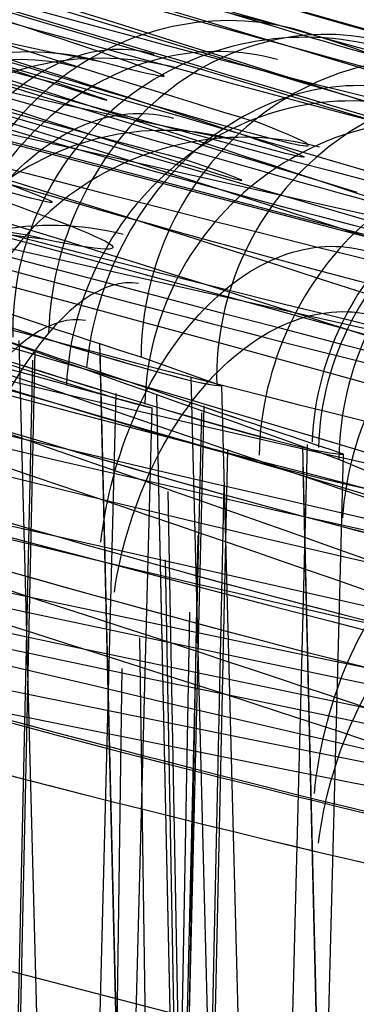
# Model space of a CAD drawing. Extents: x -64 to 57, y 4 to 161.
# Tile 205 of 256: x -7.329 to -7.156, y 157.133 to 157.638. Entities that reach past the tile are written whole.
import ezdxf

# ---------------------------------------------------------------- set-up
doc = ezdxf.new("R2010")
doc.units = 0
doc.layers.add('DEFAULT', color=7, linetype='CONTINUOUS')

msp = doc.modelspace()

# ---------------------------------------------------------------- linework, layer by layer
at = {"layer": 'DEFAULT', "color": 254}
for p, q in [((-7.655852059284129, 157.7527191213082, 48.64528229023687), (-6.374987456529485, 157.3986739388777, 48.64760580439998)), ((-7.655852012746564, 157.7527192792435, 48.64528229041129), (-6.37498753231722, 157.3986736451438, 48.64760580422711)), ((-7.339876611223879, 157.6052015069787, 49.00691618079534), (-7.326977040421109, 157.6012737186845, 49.02186239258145)), ((-7.424455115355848, 157.5994788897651, 40.15425475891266), (-4.038758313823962, 156.8363107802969, 40.15416041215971)), ((-7.326977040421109, 157.6012737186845, 49.02186239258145), (-7.314383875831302, 157.5974416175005, 49.03707394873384)), ((-7.320886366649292, 157.5934027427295, 50.25047715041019), (-7.334218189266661, 157.5972893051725, 50.26641418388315)), ((-7.314383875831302, 157.5974416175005, 49.03707394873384), (-7.302104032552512, 157.5937069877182, 49.05254580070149)), ((-7.302104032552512, 157.5937069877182, 49.05254580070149), (-7.290144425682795, 157.5900716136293, 49.06827289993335)), ((-7.307890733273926, 157.5896225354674, 50.23424263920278), (-7.320886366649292, 157.5934027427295, 50.25047715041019)), ((-7.295236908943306, 157.585949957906, 50.21771929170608), (-7.307890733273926, 157.5896225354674, 50.23424263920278)), ((-7.290144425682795, 157.5900716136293, 49.06827289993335), (-7.278511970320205, 157.5865372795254, 49.08425019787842)), ((-7.282930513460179, 157.5823862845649, 50.20091574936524), (-7.295236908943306, 157.585949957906, 50.21771929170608)), ((-7.278511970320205, 157.5865372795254, 49.08425019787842), (-7.267213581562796, 157.583105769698, 49.10047264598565)), ((-7.270977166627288, 157.578932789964, 50.18384065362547), (-7.282930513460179, 157.5823862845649, 50.20091574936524)), ((-7.259382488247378, 157.575590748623, 50.1665026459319), (-7.270977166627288, 157.578932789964, 50.18384065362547)), ((-7.267213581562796, 157.583105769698, 49.10047264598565), (-7.256256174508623, 157.5797788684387, 49.116935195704)), ((-7.256256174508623, 157.5797788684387, 49.116935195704), (-7.245646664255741, 157.5765583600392, 49.13363279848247)), ((-7.248152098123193, 157.5723614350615, 50.14891036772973), (-7.259382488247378, 157.575590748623, 50.1665026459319)), ((-7.245646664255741, 157.5765583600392, 49.13363279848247), (-7.235391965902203, 157.573446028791, 49.15056040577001)), ((-7.237291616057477, 157.5692461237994, 50.1310724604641), (-7.248152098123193, 157.5723614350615, 50.14891036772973)), ((-7.226806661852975, 157.5662460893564, 50.11299756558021), (-7.237291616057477, 157.5692461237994, 50.1310724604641)), ((-7.235391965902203, 157.573446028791, 49.15056040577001), (-7.224998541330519, 157.5702912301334, 49.16859280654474)), ((-7.224998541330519, 157.5702912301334, 49.16859280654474), (-7.214983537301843, 157.5672500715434, 49.18688944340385)), ((-7.216702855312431, 157.5633626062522, 50.0946943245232), (-7.226806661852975, 157.5662460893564, 50.11299756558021)), ((-7.214983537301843, 157.5672500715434, 49.18688944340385), (-7.205352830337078, 157.5643240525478, 49.2054382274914)), ((-7.205352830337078, 157.5643240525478, 49.2054382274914), (-7.196112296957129, 157.5615146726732, 49.22422706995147)), ((-7.206985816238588, 157.5605969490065, 50.07617137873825), (-7.216702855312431, 157.5633626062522, 50.0946943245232)), ((-7.197661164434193, 157.557950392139, 50.05743736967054), (-7.206985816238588, 157.5605969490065, 50.07617137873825)), ((-7.196112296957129, 157.5615146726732, 49.22422706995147), (-7.187267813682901, 157.5588234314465, 49.24324388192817)), ((-7.187267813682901, 157.5588234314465, 49.24324388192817), (-7.1788252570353, 157.5562518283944, 49.26247657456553)), ((-7.188734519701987, 157.5554242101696, 50.03850093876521), (-7.197661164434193, 157.557950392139, 50.05743736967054)), ((-7.180211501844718, 157.553019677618, 50.01937072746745), (-7.188734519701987, 157.5554242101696, 50.03850093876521)), ((-7.1788252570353, 157.5562518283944, 49.26247657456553), (-7.17079050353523, 157.5538013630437, 49.28191305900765)), ((-7.17079050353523, 157.5538013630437, 49.28191305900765), (-7.163169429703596, 157.5514735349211, 49.30154124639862)), ((-7.172097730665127, 157.5507380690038, 50.00005537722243), (-7.180211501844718, 157.553019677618, 50.01937072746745)), ((-7.164398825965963, 157.5485806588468, 49.98056352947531), (-7.172097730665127, 157.5507380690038, 50.00005537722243)), ((-7.157120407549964, 157.5465487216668, 49.96090382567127), (-7.164398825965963, 157.5485806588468, 49.98056352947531)), ((-7.163169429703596, 157.5514735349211, 49.30154124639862), (-7.155967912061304, 157.5492698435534, 49.32134904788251)), ((-7.439242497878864, 157.5441125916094, 40.29439294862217), (-4.04913470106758, 156.7799305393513, 40.29431914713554)), ((-7.15026809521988, 157.5446435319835, 49.94108490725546), (-7.157120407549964, 157.5465487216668, 49.96090382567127)), ((-7.329318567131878, 157.47317852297, 46.63130187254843), (-7.315325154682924, 156.9385102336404, 46.63130187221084)), ((-7.334108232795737, 156.8572893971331, 49.13458812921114), (-7.320871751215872, 157.4680360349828, 49.12573084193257)), ((-7.287946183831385, 157.4717858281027, 49.32417403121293), (-7.273195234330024, 156.8599405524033, 49.31792060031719)), ((-7.28774734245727, 157.4689614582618, 49.93799343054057), (-7.272630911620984, 156.8421183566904, 49.94439094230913)), ((-7.335871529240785, 156.8282128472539, 50.14580357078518), (-7.322136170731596, 157.4630134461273, 50.15535098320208)), ((-7.225447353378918, 157.4499046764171, 49.63130187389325), (-7.266580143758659, 157.4644775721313, 49.38047718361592)), ((-7.241172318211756, 157.4543587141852, 49.78772937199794), (-7.225512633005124, 156.8441628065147, 49.79090554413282)), ((-7.304831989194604, 157.4503530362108, 46.3597586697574), (-7.260926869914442, 157.4386013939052, 46.64116425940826)), ((-7.225447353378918, 157.4499046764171, 49.63130187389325), (-7.209690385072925, 156.8479607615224, 49.63130187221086)), ((-7.292894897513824, 156.921975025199, 46.81960265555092), (-7.279435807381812, 157.4459492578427, 46.82248233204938)), ((-7.258684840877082, 157.4455669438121, 52.18765728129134), (-7.244227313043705, 156.7770766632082, 52.17778782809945)), ((-7.274369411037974, 156.9262644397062, 46.64101461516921), (-7.260926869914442, 157.4386013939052, 46.64116425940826)), ((-7.248580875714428, 156.8486413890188, 49.2909364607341), (-7.234304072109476, 157.4395448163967, 49.28506734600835)), ((-7.250107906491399, 156.8285770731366, 49.99047281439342), (-7.235449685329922, 157.4360737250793, 49.9968479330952)), ((-7.258395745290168, 157.4293825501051, 53.07466067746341), (-7.243724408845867, 156.7512407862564, 53.08466518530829)), ((-7.236300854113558, 156.7660412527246, 52.13613210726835), (-7.222179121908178, 157.4171818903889, 52.12670341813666)), ((-7.196397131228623, 156.8308777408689, 49.81943574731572), (-7.181270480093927, 157.4197734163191, 49.82267245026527)), ((-7.183820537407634, 157.4189164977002, 52.32459605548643), (-7.16815733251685, 156.7694061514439, 52.31796755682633)), ((-7.177951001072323, 156.8351551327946, 49.64117927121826), (-7.16275995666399, 157.414830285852, 49.64134854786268)), ((-7.121494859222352, 157.3936966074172, 52.63130187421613), (-7.165175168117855, 157.4120811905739, 52.37303598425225)), ((-4.074278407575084, 156.6431041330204, 40.35412883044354), (-7.475130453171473, 157.4097424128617, 40.3542221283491)), ((-7.183707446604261, 157.4080305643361, 52.93786942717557), (-7.167876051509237, 156.7516063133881, 52.94456503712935)), ((-7.238280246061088, 156.7370556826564, 53.14536924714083), (-7.223956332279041, 157.3989802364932, 53.15532217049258)), ((-7.252844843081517, 157.3957072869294, 55.0703560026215), (-7.219232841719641, 155.5654601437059, 55.03619165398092)), ((-7.270905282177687, 155.551383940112, 55.02405916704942), (-7.237325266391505, 157.3731549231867, 54.99055845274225)), ((-7.254186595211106, 157.3606623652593, 56.19379436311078), (-7.221313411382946, 155.5659085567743, 56.22738153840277)), ((-7.274299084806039, 155.5513150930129, 56.25945573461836), (-7.241655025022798, 157.3337797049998, 56.29330720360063)), ((-7.267415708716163, 157.3205216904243, 57.97443252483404), (-7.242173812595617, 155.5703546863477, 57.93618057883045)), ((-7.301613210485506, 155.5560639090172, 57.91694945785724), (-7.276261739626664, 157.3048679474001, 57.87919956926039))]:
    msp.add_line(p, q, dxfattribs=at)
at = {"layer": 'DEFAULT', "color": 254, "extrusion": (1.858494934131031e-07, -8.489338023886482e-08, 0.9999999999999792)}
msp.add_arc((3.45050747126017, 195.2325514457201, 48.63606852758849), 39.06587395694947, 247.4900585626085, 255.7496849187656, dxfattribs=at)
at = {"layer": 'DEFAULT', "color": 254}
for centre, radius, start, end in [((3.450505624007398, 195.2324591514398, 48.63608295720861), 39.06578559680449, 247.4900340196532, 255.7496685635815), ((3.831453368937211, 199.6537812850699, 39.06250761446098), 43.5345819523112, 255.015900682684, 260.3176245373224)]:
    msp.add_arc(centre, radius, start, end, dxfattribs=at)
at = {"layer": 'DEFAULT', "color": 254, "extrusion": (-0.007706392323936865, 0.0329163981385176, 0.9994283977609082)}
msp.add_arc((-51.81313134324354, -202.6872173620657, 40.91119924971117), 54.27339981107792, 59.16244649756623, 75.47027365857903, dxfattribs=at)
at = {"layer": 'DEFAULT', "color": 254, "extrusion": (-0.009585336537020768, 0.03267403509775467, 0.9994200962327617)}
msp.add_arc((-62.99088180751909, -199.5012943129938, 40.89634588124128), 54.27341004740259, 55.98578140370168, 72.29359930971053, dxfattribs=at)
at = {"layer": 'DEFAULT', "color": 254, "extrusion": (0.09501970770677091, -0.06381249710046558, 0.9934280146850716)}
msp.add_arc((177.8937422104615, 120.7305356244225, 50.11691854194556), 55.31061228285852, 197.0185561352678, 212.3987439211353, dxfattribs=at)
at = {"layer": 'DEFAULT', "color": 254, "extrusion": (0.09314869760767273, -0.06405678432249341, 0.9935894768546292)}
msp.add_arc((176.5649874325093, 122.6700686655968, 50.10443404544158), 55.31061227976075, 197.6522468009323, 213.0324345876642, dxfattribs=at)
at = {"layer": 'DEFAULT', "color": 254, "extrusion": (-0.03204746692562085, 0.08381880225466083, 0.9959655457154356)}
msp.add_arc((-79.84415249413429, -193.6147199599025, 48.30080636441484), 56.73027316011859, 52.68382813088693, 67.5954069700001, dxfattribs=at)
at = {"layer": 'DEFAULT', "color": 254, "extrusion": (-0.03391817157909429, 0.08357813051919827, 0.9959238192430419)}
msp.add_arc((-83.81013263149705, -191.9372177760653, 48.2855709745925), 56.73027316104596, 51.51255833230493, 66.42413717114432, dxfattribs=at)
at = {"layer": 'DEFAULT', "color": 254, "extrusion": (0.2891654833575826, 0.9570143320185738, -0.02251425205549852)}
msp.add_arc((53.44415877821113, 50.01416807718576, 147.7146729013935), 1.106486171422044, 199.1748002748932, 15.16355080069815, dxfattribs=at)
at = {"layer": 'DEFAULT', "color": 254, "extrusion": (0.2825765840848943, 0.9585131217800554, -0.03745756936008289)}
msp.add_arc((52.52971305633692, 49.22879472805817, 147.376219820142), 1.105816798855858, 198.6883735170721, 14.66757057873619, dxfattribs=at)
at = {"layer": 'DEFAULT', "color": 254, "extrusion": (0.2976614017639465, 0.9546525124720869, 0.006022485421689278)}
msp.add_arc((54.77639004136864, 45.708988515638, 148.6035698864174), 1.106439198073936, 19.09992710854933, 195.2300917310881, dxfattribs=at)
at = {"layer": 'DEFAULT', "color": 254, "extrusion": (0.2895071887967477, 0.956934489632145, -0.02149349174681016)}
msp.add_arc((53.44092715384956, 49.84989786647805, 147.7674467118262), 0.9726776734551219, 199.3429087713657, 15.38363304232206, dxfattribs=at)
at = {"layer": 'DEFAULT', "color": 254, "extrusion": (0.2915628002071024, 0.9565274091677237, -0.006815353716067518)}
msp.add_arc((53.91864611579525, 44.61207986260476, 148.3258694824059), 1.10579658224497, 18.64665981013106, 194.6859888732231, dxfattribs=at)
at = {"layer": 'DEFAULT', "color": 254, "extrusion": (0.3044198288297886, 0.9522881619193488, -0.02181340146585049)}
msp.add_arc((55.82821056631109, 49.89538627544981, 146.8318848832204), 1.005632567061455, 199.2043788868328, 14.81233046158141, dxfattribs=at)
at = {"layer": 'DEFAULT', "color": 254, "extrusion": (0.2923886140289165, 0.9562792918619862, 0.006230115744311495)}
msp.add_arc((53.84178698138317, 48.71067767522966, 148.9202404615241), 1.067812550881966, 291.4845505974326, 248.3174513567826, dxfattribs=at)
at = {"layer": 'DEFAULT', "color": 254, "extrusion": (0.2884707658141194, 0.9574649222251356, -0.006748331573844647)}
msp.add_arc((53.16424683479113, 50.66560488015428, 148.5323675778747), 0.9710780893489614, 199.7787591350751, 16.07036133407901, dxfattribs=at)
at = {"layer": 'DEFAULT', "color": 254, "extrusion": (0.2829085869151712, 0.9584601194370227, -0.03628954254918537)}
msp.add_arc((52.52924937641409, 49.04302564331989, 147.4340778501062), 0.9722823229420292, 198.8939906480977, 14.92465717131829, dxfattribs=at)
at = {"layer": 'DEFAULT', "color": 254, "extrusion": (0.2970466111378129, 0.9548565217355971, 0.003511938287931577)}
msp.add_arc((54.62242874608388, 46.07775547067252, 148.5444807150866), 0.9726441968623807, 19.28098191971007, 195.4375037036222, dxfattribs=at)
at = {"layer": 'DEFAULT', "color": 254, "extrusion": (0.3120938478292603, 0.950041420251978, 0.004327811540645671)}
msp.add_arc((57.03317543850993, 45.96172367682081, 147.6339270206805), 1.005930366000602, 19.59895078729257, 194.4097695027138, dxfattribs=at)
at = {"layer": 'DEFAULT', "color": 254, "extrusion": (0.2909087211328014, 0.9567044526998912, -0.009418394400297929)}
msp.add_arc((53.76530215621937, 44.99468047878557, 148.2638091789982), 0.9722721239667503, 18.86586956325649, 194.9313772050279, dxfattribs=at)
at = {"layer": 'DEFAULT', "color": 254, "extrusion": (0.2798703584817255, 0.9600083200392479, 0.007523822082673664)}
msp.add_arc((51.77697022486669, 51.54773162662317, 149.6739012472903), 1.100392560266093, 200.0909686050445, 16.80533156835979, dxfattribs=at)
at = {"layer": 'DEFAULT', "color": 254, "extrusion": (0.3075278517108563, 0.9513112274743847, -0.02082231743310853)}
msp.add_arc((56.25445593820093, 49.73282134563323, 146.7175312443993), 0.8688166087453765, 199.3691854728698, 14.97590939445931, dxfattribs=at)
at = {"layer": 'DEFAULT', "color": 254, "extrusion": (0.2952355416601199, 0.9553035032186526, 0.01520498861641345)}
msp.add_arc((54.2389636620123, 47.34032143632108, 149.2268136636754), 0.9710276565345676, 19.68615977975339, 196.1664020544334, dxfattribs=at)
at = {"layer": 'DEFAULT', "color": 254, "extrusion": (0.3057355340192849, 0.9520716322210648, -0.009240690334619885)}
msp.add_arc((56.13635594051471, 44.9619299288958, 147.3547346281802), 1.005270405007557, 19.13593702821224, 193.9241141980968, dxfattribs=at)
at = {"layer": 'DEFAULT', "color": 254, "extrusion": (0.2683005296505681, 0.9619556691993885, -0.05153752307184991)}
msp.add_arc((50.41471589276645, 48.33521233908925, 147.4908977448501), 1.102537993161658, 198.2590246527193, 14.4587183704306, dxfattribs=at)
at = {"layer": 'DEFAULT', "color": 254, "extrusion": (0.3064160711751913, 0.9518828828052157, -0.005307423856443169)}
msp.add_arc((55.96611448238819, 50.44858604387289, 147.5319083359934), 0.8669576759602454, 199.6799496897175, 15.75515367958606, dxfattribs=at)
at = {"layer": 'DEFAULT', "color": 254, "extrusion": (0.3140711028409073, 0.949398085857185, 0.00161769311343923)}
msp.add_arc((57.28158123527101, 46.3580978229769, 147.4093066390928), 0.869381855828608, 19.84144066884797, 194.4973885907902, dxfattribs=at)
at = {"layer": 'DEFAULT', "color": 254, "extrusion": (0.2773606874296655, 0.9605464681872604, -0.02053123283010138)}
msp.add_arc((51.79733967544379, 43.65681032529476, 148.45294453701), 1.102533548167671, 18.23324058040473, 194.4468852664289, dxfattribs=at)
at = {"layer": 'DEFAULT', "color": 254, "extrusion": (0.2801928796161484, 0.9599103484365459, 0.008004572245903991)}
msp.add_arc((51.76146012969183, 51.46333098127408, 149.7061636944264), 0.9677746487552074, 200.1727532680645, 16.9277698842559, dxfattribs=at)
at = {"layer": 'DEFAULT', "color": 254, "extrusion": (0.3076009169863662, 0.9514375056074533, -0.0121798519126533)}
msp.add_arc((56.37447989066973, 45.39017947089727, 147.1277942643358), 0.8690290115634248, 19.41073484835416, 194.0618022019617, dxfattribs=at)
at = {"layer": 'DEFAULT', "color": 254, "extrusion": (0.2862773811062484, 0.957741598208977, 0.02786201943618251)}
msp.add_arc((52.80817141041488, 48.44540339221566, 150.3359931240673), 1.10031446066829, 19.94934230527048, 196.9607218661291, dxfattribs=at)
at = {"layer": 'DEFAULT', "color": 254, "extrusion": (0.2946526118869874, 0.9555570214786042, 0.009519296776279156)}
msp.add_arc((54.08925176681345, 51.25783960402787, 148.9144767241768), 0.9988710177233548, 199.8881658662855, 16.6472190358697, dxfattribs=at)
at = {"layer": 'DEFAULT', "color": 254, "extrusion": (0.3122103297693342, 0.9499068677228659, 0.01420044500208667)}
msp.add_arc((56.89044620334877, 47.50141657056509, 148.1422694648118), 0.8675298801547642, 20.23533287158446, 195.2042753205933, dxfattribs=at)
at = {"layer": 'DEFAULT', "color": 254, "extrusion": (0.3338808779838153, 0.9421023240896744, -0.03109292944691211)}
msp.add_arc((60.39841603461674, 51.22178617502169, 144.4539391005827), 0.9811062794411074, 200.6460957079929, 356.0887347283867, dxfattribs=at)
at = {"layer": 'DEFAULT', "color": 254, "extrusion": (0.3389475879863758, 0.9407260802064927, 0.01220551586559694)}
msp.add_arc((61.17663536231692, 44.79438731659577, 146.214804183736), 0.9803636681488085, 20.60745509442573, 176.169605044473, dxfattribs=at)
at = {"layer": 'DEFAULT', "color": 254, "extrusion": (0.2909508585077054, 0.9564464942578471, -0.02361570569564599)}
msp.add_arc((53.92701615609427, 44.09537583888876, 147.5222880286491), 1.001725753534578, 18.68826288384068, 193.7801181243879, dxfattribs=at)
at = {"layer": 'DEFAULT', "color": 254, "extrusion": (0.2858788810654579, 0.9579147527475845, 0.02593437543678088)}
msp.add_arc((52.67594934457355, 48.72870587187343, 150.2902251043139), 0.9677191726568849, 20.05817954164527, 197.0540497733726, dxfattribs=at)
at = {"layer": 'DEFAULT', "color": 254, "extrusion": (0.3348477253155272, 0.941940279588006, 0.02501020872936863)}
msp.add_arc((60.44590892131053, 45.91681553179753, 147.1184758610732), 0.9722341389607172, 3.346117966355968, 176.4942539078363, dxfattribs=at)
at = {"layer": 'DEFAULT', "color": 254, "extrusion": (0.3348474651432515, 0.9419396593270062, 0.02503703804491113)}
msp.add_arc((60.4459034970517, 45.91289074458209, 147.119711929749), 0.9722327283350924, 3.344728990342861, 176.4956427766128, dxfattribs=at)
at = {"layer": 'DEFAULT', "color": 254, "extrusion": (0.2976658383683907, 0.9546159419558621, 0.01017113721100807)}
msp.add_arc((54.49176614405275, 51.14987540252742, 148.7997844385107), 0.8632286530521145, 199.9449384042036, 16.73296738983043, dxfattribs=at)
at = {"layer": 'DEFAULT', "color": 254, "extrusion": (0.3002112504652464, 0.9534675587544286, 0.02779963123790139)}
msp.add_arc((54.98896253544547, 48.47339371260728, 149.5032632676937), 0.9994647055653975, 20.41694666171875, 196.1327034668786, dxfattribs=at)
at = {"layer": 'DEFAULT', "color": 254, "extrusion": (0.2648880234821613, 0.9640213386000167, 0.02229784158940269)}
msp.add_arc((49.33668937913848, 52.30995359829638, 151.1951615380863), 1.09463459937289, 200.4194090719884, 17.75031804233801, dxfattribs=at)
at = {"layer": 'DEFAULT', "color": 254, "extrusion": (0.3397986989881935, 0.9403947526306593, -0.01394823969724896)}
msp.add_arc((61.13193243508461, 51.71379654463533, 144.9208232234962), 0.8441586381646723, 201.3208644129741, 356.2246849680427, dxfattribs=at)
at = {"layer": 'DEFAULT', "color": 254, "extrusion": (0.3024169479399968, 0.9528246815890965, 0.02586727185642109)}
msp.add_arc((55.26109456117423, 48.75997527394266, 149.3062334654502), 0.8638569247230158, 20.57734145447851, 196.1129666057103, dxfattribs=at)
at = {"layer": 'DEFAULT', "color": 254, "extrusion": (0.3433239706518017, 0.9389010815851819, 0.02436001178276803)}
msp.add_arc((61.69987644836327, 46.02030323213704, 146.5582356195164), 0.8432736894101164, 21.19853753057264, 176.2936980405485, dxfattribs=at)
at = {"layer": 'DEFAULT', "color": 254, "extrusion": (0.3433379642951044, 0.9388932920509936, 0.02446279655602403)}
msp.add_arc((61.70223300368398, 46.00489387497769, 146.5620093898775), 0.8433532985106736, 21.22302834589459, 176.2692514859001, dxfattribs=at)
at = {"layer": 'DEFAULT', "color": 254, "extrusion": (0.2555027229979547, 0.9662059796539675, -0.03412276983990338)}
msp.add_arc((48.48155671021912, 42.70911318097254, 148.9500326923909), 1.09709868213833, 17.90291720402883, 194.5233221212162, dxfattribs=at)
at = {"layer": 'DEFAULT', "color": 254, "extrusion": (0.2651689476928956, 0.9639408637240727, 0.02243747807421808)}
msp.add_arc((49.30922088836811, 52.27703121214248, 151.2146134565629), 0.9632552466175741, 200.5125383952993, 17.86969151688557, dxfattribs=at)
at = {"layer": 'DEFAULT', "color": 254, "extrusion": (0.3238686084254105, 0.9461003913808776, 0.001781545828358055)}
msp.add_arc((58.60858034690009, 52.43685244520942, 146.6860154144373), 0.9745368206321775, 201.4555228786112, 356.5013997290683, dxfattribs=at)
at = {"layer": 'DEFAULT', "color": 254, "extrusion": (0.2789572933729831, 0.9599809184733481, 0.02488904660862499)}
msp.add_arc((51.54078675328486, 51.93587563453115, 150.5475153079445), 0.9925489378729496, 200.104295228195, 17.71789776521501, dxfattribs=at)
at = {"layer": 'DEFAULT', "color": 254, "extrusion": (0.269722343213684, 0.9622215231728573, 0.03714293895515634)}
msp.add_arc((50.12303904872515, 50.02273585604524, 151.6994604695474), 1.094572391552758, 20.2801863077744, 197.907053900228, dxfattribs=at)
at = {"layer": 'DEFAULT', "color": 254, "extrusion": (0.3261373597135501, 0.9445160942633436, 0.03903550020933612)}
msp.add_arc((59.00873838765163, 46.82858745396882, 148.3789787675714), 0.9728472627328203, 21.32937294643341, 176.6632085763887, dxfattribs=at)
at = {"layer": 'DEFAULT', "color": 254, "extrusion": (0.3261412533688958, 0.9445135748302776, 0.03906391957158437)}
msp.add_arc((59.00942508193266, 46.82420835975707, 148.3800508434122), 0.9728839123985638, 21.33925106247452, 176.6533506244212, dxfattribs=at)
at = {"layer": 'DEFAULT', "color": 254, "extrusion": (0.2817942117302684, 0.9591411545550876, 0.02530351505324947)}
msp.add_arc((51.91092302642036, 51.86517244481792, 150.4409129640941), 0.8581728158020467, 200.1586349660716, 17.81811537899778, dxfattribs=at)
at = {"layer": 'DEFAULT', "color": 254, "extrusion": (0.3304960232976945, 0.9438038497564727, 0.00258297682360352)}
msp.add_arc((59.56747993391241, 52.30523308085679, 146.3333446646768), 0.839992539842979, 201.6570429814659, 356.4918686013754, dxfattribs=at)
at = {"layer": 'DEFAULT', "color": 254, "extrusion": (0.2694568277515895, 0.9623573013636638, 0.03551679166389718)}
msp.add_arc((50.00618086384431, 50.26217027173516, 151.6592544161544), 0.9632064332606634, 20.38758422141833, 198.0097787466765, dxfattribs=at)
at = {"layer": 'DEFAULT', "color": 254, "extrusion": (0.3326832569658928, 0.942290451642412, 0.0375573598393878)}
msp.add_arc((59.95171299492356, 47.05998302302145, 147.9180681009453), 0.8386829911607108, 21.4615128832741, 176.6407716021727, dxfattribs=at)
at = {"layer": 'DEFAULT', "color": 254, "extrusion": (0.3326874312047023, 0.9422877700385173, 0.03758765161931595)}
msp.add_arc((59.95244016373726, 47.0553754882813, 147.919210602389), 0.8387122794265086, 21.47061231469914, 176.6316929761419, dxfattribs=at)
at = {"layer": 'DEFAULT', "color": 254, "extrusion": (0.2830090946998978, 0.9583703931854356, 0.0378423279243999)}
msp.add_arc((52.20507805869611, 49.94024432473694, 150.982846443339), 0.9931100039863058, 20.70285569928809, 197.1365713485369, dxfattribs=at)
at = {"layer": 'DEFAULT', "color": 254, "extrusion": (0.285241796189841, 0.9577640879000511, 0.03640150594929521)}
msp.add_arc((52.47674070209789, 50.15558116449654, 150.8147605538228), 0.8587630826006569, 20.86469171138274, 197.1271069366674, dxfattribs=at)
at = {"layer": 'DEFAULT', "color": 254, "extrusion": (0.001273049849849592, 0.01332156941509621, 0.9999104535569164)}
msp.add_arc((3.87283252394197, 199.5893144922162, 43.29072052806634), 44.0412721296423, 253.6970217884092, 260.4304937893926, dxfattribs=at)
at = {"layer": 'DEFAULT', "color": 254, "extrusion": (0.2441790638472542, 0.9690562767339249, 0.03614577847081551)}
msp.add_arc((46.00448492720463, 53.17031255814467, 152.92039581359), 1.088156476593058, 200.5671670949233, 18.63544403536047, dxfattribs=at)
at = {"layer": 'DEFAULT', "color": 254, "extrusion": (0.3070625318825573, 0.9515080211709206, 0.01857652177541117)}
msp.add_arc((55.88715974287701, 52.93920172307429, 148.5424393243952), 0.966386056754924, 201.6125035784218, 356.982338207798, dxfattribs=at)
at = {"layer": 'DEFAULT', "color": 254, "extrusion": (0.2444075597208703, 0.9690063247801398, 0.03594005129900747)}
msp.add_arc((45.96282844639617, 53.1905041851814, 152.9263340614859), 0.9582357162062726, 200.6514093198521, 18.74787958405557, dxfattribs=at)
at = {"layer": 'DEFAULT', "color": 254, "extrusion": (0.3077234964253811, 0.9501621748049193, 0.04998090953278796)}
msp.add_arc((56.0481671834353, 48.15322606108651, 150.0722727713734), 0.9645138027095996, 21.47618528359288, 177.1496739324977, dxfattribs=at)
at = {"layer": 'DEFAULT', "color": 254, "extrusion": (0.30772778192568, 0.9501591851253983, 0.05001135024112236)}
msp.add_arc((56.04893370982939, 48.14849233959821, 150.073466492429), 0.9645509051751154, 21.48642077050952, 177.1394671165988, dxfattribs=at)
at = {"layer": 'DEFAULT', "color": 254, "extrusion": (0.3133263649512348, 0.9494526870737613, 0.01913593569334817)}
msp.add_arc((56.785483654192, 52.84942736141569, 148.2221292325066), 0.8333825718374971, 201.8617915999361, 356.9287658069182, dxfattribs=at)
at = {"layer": 'DEFAULT', "color": 254, "extrusion": (0.2571036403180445, 0.9656023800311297, 0.03885565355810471)}
msp.add_arc((48.03261982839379, 52.7787780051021, 152.3910835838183), 0.9854664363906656, 200.1993865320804, 18.68931780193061, dxfattribs=at)
at = {"layer": 'DEFAULT', "color": 254, "extrusion": (0.2470420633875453, 0.9679742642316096, 0.04467709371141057)}
msp.add_arc((46.47523901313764, 51.83619043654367, 153.2280553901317), 1.088126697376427, 20.47623687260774, 198.7404690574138, dxfattribs=at)
at = {"layer": 'DEFAULT', "color": 254, "extrusion": (0.3140724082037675, 0.9481341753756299, 0.04899089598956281)}
msp.add_arc((56.95730447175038, 48.31565168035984, 149.6692232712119), 0.8317554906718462, 21.59516267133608, 177.1547855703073, dxfattribs=at)
at = {"layer": 'DEFAULT', "color": 254, "extrusion": (0.3140771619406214, 0.9481308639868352, 0.04902449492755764)}
msp.add_arc((56.95814604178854, 48.31049013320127, 149.6705381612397), 0.8317860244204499, 21.6048858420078, 177.1450936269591, dxfattribs=at)
at = {"layer": 'DEFAULT', "color": 254, "extrusion": (0.2596965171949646, 0.964902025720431, 0.03901025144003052)}
msp.add_arc((48.35935480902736, 52.74859639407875, 152.2957379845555), 0.8525783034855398, 200.2407586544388, 18.79400467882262, dxfattribs=at)
at = {"layer": 'DEFAULT', "color": 254, "extrusion": (0.2469421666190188, 0.9680557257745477, 0.04344741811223)}
msp.add_arc((46.37933192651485, 52.01666253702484, 153.1973313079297), 0.9582154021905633, 20.58137091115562, 198.8301659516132, dxfattribs=at)
at = {"layer": 'DEFAULT', "color": 254, "extrusion": (0.0005099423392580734, 0.004966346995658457, 0.999987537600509)}
msp.add_arc((3.915156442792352, 200.1180858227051, 41.70287373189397), 44.33475163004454, 253.7459400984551, 260.4586345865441, dxfattribs=at)
at = {"layer": 'DEFAULT', "color": 254, "extrusion": (0.2594217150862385, 0.9646612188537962, 0.04614224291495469)}
msp.add_arc((48.41811930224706, 51.63645334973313, 152.6524762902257), 0.9859830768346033, 20.85582783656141, 198.0465804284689, dxfattribs=at)
at = {"layer": 'DEFAULT', "color": 254, "extrusion": (0.261657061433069, 0.9641009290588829, 0.04522146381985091)}
msp.add_arc((48.68602443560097, 51.77439668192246, 152.5190009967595), 0.8530833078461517, 21.01056629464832, 198.0360639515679, dxfattribs=at)
at = {"layer": 'DEFAULT', "color": 254, "extrusion": (0.2834276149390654, 0.9583764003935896, 0.03440148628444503)}
msp.add_arc((52.10652186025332, 53.5268613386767, 150.6894796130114), 0.9564305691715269, 201.5660028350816, 357.5697282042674, dxfattribs=at)
at = {"layer": 'DEFAULT', "color": 254, "extrusion": (0.002008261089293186, 0.02310624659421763, 0.9997309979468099)}
msp.add_arc((13.33078137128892, -207.9896679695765, 40.71517266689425), 53.24044568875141, 80.54776117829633, 85.64439722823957, dxfattribs=at)
at = {"layer": 'DEFAULT', "color": 254, "extrusion": (0.2892043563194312, 0.9566375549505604, 0.03471928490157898)}
msp.add_arc((52.9248151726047, 53.47749506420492, 150.4122453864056), 0.8252456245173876, 201.8326400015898, 357.489595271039, dxfattribs=at)
at = {"layer": 'DEFAULT', "color": 254, "extrusion": (0.2824779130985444, 0.9574839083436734, 0.05857297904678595)}
msp.add_arc((52.01244366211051, 49.78776208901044, 151.9735224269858), 0.9546243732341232, 21.44529506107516, 177.712833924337, dxfattribs=at)
at = {"layer": 'DEFAULT', "color": 254, "extrusion": (0.2824822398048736, 0.9574808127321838, 0.05860270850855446)}
msp.add_arc((52.01322189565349, 49.78307898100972, 151.9747495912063), 0.9546603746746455, 21.45559084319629, 177.7025719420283, dxfattribs=at)
at = {"layer": 'DEFAULT', "color": 254, "extrusion": (-0.4644427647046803, 0.1371404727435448, 0.8749202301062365)}
msp.add_arc((-148.9988680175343, -22.34793293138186, 66.16889877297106), 0.1500000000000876, 180.6960857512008, 286.0110991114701, dxfattribs=at)
at = {"layer": 'DEFAULT', "color": 254, "extrusion": (0.308093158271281, -0.07812793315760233, 0.9481427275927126)}
msp.add_arc((150.8797390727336, 58.07374966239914, 29.40810507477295), 0.150000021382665, 358.4635111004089, 105.0238282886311, dxfattribs=at)
at = {"layer": 'DEFAULT', "color": 254, "extrusion": (0.2885765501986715, 0.9556603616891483, 0.05862463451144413)}
msp.add_arc((52.88151085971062, 49.79237992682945, 151.6646531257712), 0.8237639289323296, 21.61075538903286, 177.6809718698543, dxfattribs=at)
at = {"layer": 'DEFAULT', "color": 254, "extrusion": (0.288325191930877, 0.9558889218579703, 0.05607987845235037)}
msp.add_arc((52.83536662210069, 50.18289111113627, 151.552915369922), 0.8224301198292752, 21.27238086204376, 178.0239488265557, dxfattribs=at)
at = {"layer": 'DEFAULT', "color": 254, "extrusion": (-0.08710179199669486, 0.03172778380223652, 0.9956940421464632)}
msp.add_arc((-145.5093129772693, -56.05654298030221, 52.13383691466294), 0.1499999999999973, 184.3775384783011, 291.4343229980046, dxfattribs=at)
at = {"layer": 'DEFAULT', "color": 254, "extrusion": (-0.4569411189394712, 0.1235350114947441, 0.8808767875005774)}
msp.add_arc((-150.1494746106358, -18.61319154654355, 66.83437107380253), 0.1500000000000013, 179.3650832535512, 284.9189170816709, dxfattribs=at)
at = {"layer": 'DEFAULT', "color": 254, "extrusion": (0.3006076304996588, -0.06258437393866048, 0.9516923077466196)}
msp.add_arc((152.6723646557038, 50.68261422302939, 29.19696686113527), 0.1500000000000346, 356.2363853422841, 102.7100551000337, dxfattribs=at)
at = {"layer": 'DEFAULT', "color": 254, "extrusion": (-0.09504404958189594, 0.04530586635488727, 0.9944415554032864)}
msp.add_arc((-139.008756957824, -69.31958345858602, 51.3041260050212), 0.1499999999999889, 190.172535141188, 296.8597528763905, dxfattribs=at)
at = {"layer": 'DEFAULT', "color": 254, "extrusion": (0.7465521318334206, -0.1942766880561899, -0.6363304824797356)}
msp.add_arc((150.5612098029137, 11.41810286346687, -69.98751282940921), 0.1499999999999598, 259.0538028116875, 1.328040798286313, dxfattribs=at)
at = {"layer": 'DEFAULT', "color": 254, "extrusion": (-0.4678705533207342, 0.135704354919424, 0.8733163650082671)}
msp.add_arc((-149.2235015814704, -21.4140731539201, 65.92571950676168), 0.1499999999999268, 180.5629025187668, 282.6942348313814, dxfattribs=at)
at = {"layer": 'DEFAULT', "color": 254, "extrusion": (0.3167320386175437, -0.09115411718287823, 0.944124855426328)}
msp.add_arc((149.3557933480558, 63.84107319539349, 29.96624169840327), 0.149999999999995, 0.4459807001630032, 106.7073378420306, dxfattribs=at)
at = {"layer": 'DEFAULT', "color": 254, "extrusion": (-0.4741267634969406, 0.1457698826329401, 0.8683057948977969)}
msp.add_arc((-148.3587647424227, -24.37370132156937, 64.76913981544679), 0.1500000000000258, 181.8797050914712, 283.4242309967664, dxfattribs=at)
at = {"layer": 'DEFAULT', "color": 254, "extrusion": (0.3193858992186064, 0.9476247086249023, -0.0002428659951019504)}
msp.add_arc((57.98070487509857, 49.68912479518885, 146.8704419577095), 0.9170976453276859, 180.7562798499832, 251.1223288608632, dxfattribs=at)
at = {"layer": 'DEFAULT', "color": 254, "extrusion": (0.3194160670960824, 0.9476145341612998, -0.000265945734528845)}
msp.add_arc((57.985532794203, 49.69262391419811, 146.8674785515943), 0.9172506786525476, 180.7630181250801, 251.1155896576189, dxfattribs=at)
at = {"layer": 'DEFAULT', "color": 254, "extrusion": (0.5120413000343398, -0.1451916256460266, 0.8466009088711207)}
msp.add_arc((149.5282366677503, 68.32816584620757, 15.02774481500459), 0.14999949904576, 0.2606558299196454, 101.9760291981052, dxfattribs=at)
at = {"layer": 'DEFAULT', "color": 254, "extrusion": (-0.0773491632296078, 0.01753426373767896, 0.9968498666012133)}
msp.add_arc((-151.993337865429, -37.63973815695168, 52.85558707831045), 0.1500000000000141, 177.2121620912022, 284.2329225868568, dxfattribs=at)
at = {"layer": 'DEFAULT', "color": 254, "extrusion": (-0.0009919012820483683, -0.004246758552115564, 0.9999904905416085)}
msp.add_arc((3.869094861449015, 199.8132174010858, 37.30836432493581), 43.53416371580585, 255.0157882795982, 260.3175630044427, dxfattribs=at)
at = {"layer": 'DEFAULT', "color": 254, "extrusion": (0.304810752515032, -0.07696038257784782, 0.9492984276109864)}
msp.add_arc((150.9024522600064, 57.74125808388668, 29.66521526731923), 0.1500000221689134, 358.5926834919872, 101.9767166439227, dxfattribs=at)
at = {"layer": 'DEFAULT', "color": 254, "extrusion": (0.7482097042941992, -0.1923453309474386, -0.6349689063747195)}
msp.add_arc((150.6694414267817, 11.91885866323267, -69.67681007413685), 0.1500000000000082, 262.2548073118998, 1.38650776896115, dxfattribs=at)
at = {"layer": 'DEFAULT', "color": 254, "extrusion": (0.0008237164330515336, 0.008945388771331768, 0.9999596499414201)}
msp.add_arc((4.73400320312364, 208.4665706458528, 38.79984912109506), 52.90321676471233, 255.5020202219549, 260.6315581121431, dxfattribs=at)
at = {"layer": 'DEFAULT', "color": 254, "extrusion": (-0.09075018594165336, 0.03143738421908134, 0.9953773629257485)}
msp.add_arc((-146.4341148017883, -53.49955154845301, 52.11522945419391), 0.1499999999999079, 183.6517117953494, 287.5200225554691, dxfattribs=at)
at = {"layer": 'DEFAULT', "color": 254, "extrusion": (0.2965925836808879, -0.06156354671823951, 0.9530177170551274)}
msp.add_arc((152.670510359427, 50.38790707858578, 29.44273259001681), 0.1499999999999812, 356.3878725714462, 99.68921540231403, dxfattribs=at)
at = {"layer": 'DEFAULT', "color": 254, "extrusion": (-0.09942542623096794, 0.04488982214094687, 0.9940319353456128)}
msp.add_arc((-140.5125271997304, -66.15807565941, 51.26841349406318), 0.1499999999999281, 189.1539274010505, 292.6622451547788, dxfattribs=at)
at = {"layer": 'DEFAULT', "color": 254, "extrusion": (-0.4481913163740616, 0.1067159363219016, 0.8875450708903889)}
msp.add_arc((-151.4990242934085, -14.02537380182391, 67.05599937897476), 0.149999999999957, 178.009985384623, 283.439251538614, dxfattribs=at)
at = {"layer": 'DEFAULT', "color": 254, "extrusion": (0.1866168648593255, -0.05502019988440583, 0.9808908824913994)}
msp.add_arc((149.0026866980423, 59.90086467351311, 38.52276067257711), 0.1499994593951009, 1.049979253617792, 104.5916046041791, dxfattribs=at)
at = {"layer": 'DEFAULT', "color": 254, "extrusion": (-0.1681403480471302, 0.04126802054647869, 0.984898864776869)}
msp.add_arc((-151.2017158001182, -35.05236720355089, 56.74402971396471), 0.1499994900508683, 178.3925050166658, 282.0937401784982, dxfattribs=at)
at = {"layer": 'DEFAULT', "color": 254, "extrusion": (0.3258089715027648, -0.1014579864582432, 0.9399759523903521)}
msp.add_arc((148.2090864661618, 68.15218628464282, 30.92420322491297), 0.1500000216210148, 2.218408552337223, 107.8230874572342, dxfattribs=at)
at = {"layer": 'DEFAULT', "color": 254, "extrusion": (-0.0009703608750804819, -0.004172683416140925, 0.9999908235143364)}
msp.add_arc((3.926677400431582, 200.0768442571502, 37.17985815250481), 43.86464553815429, 255.0321311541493, 260.3013129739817, dxfattribs=at)
at = {"layer": 'DEFAULT', "color": 254, "extrusion": (-0.1050720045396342, 0.05670861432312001, 0.992846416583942)}
msp.add_arc((-135.0247099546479, -75.73866805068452, 50.15305676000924), 0.1499999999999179, 193.9186875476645, 296.6741271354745, dxfattribs=at)
at = {"layer": 'DEFAULT', "color": 254, "extrusion": (0.2906527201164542, -0.04479321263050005, 0.9557795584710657)}
msp.add_arc((154.4234860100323, 41.71795046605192, 29.35892846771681), 0.1500000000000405, 354.0578407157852, 96.88010556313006, dxfattribs=at)
at = {"layer": 'DEFAULT', "color": 254, "extrusion": (-0.4500082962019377, 0.1052691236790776, 0.8867981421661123)}
msp.add_arc((-151.6398998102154, -13.30913836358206, 66.83841103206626), 0.1499999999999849, 177.9454339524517, 280.2002003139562, dxfattribs=at)
at = {"layer": 'DEFAULT', "color": 254, "extrusion": (0.7424498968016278, -0.1729373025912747, -0.6471945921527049)}
msp.add_arc((151.6400548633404, 15.31059573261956, -69.01344321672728), 0.1499999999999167, 259.8934723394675, 2.129472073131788, dxfattribs=at)
at = {"layer": 'DEFAULT', "color": 254, "extrusion": (0.09498617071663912, -0.06353826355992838, 0.9934487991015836)}
msp.add_arc((177.2120157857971, 119.766123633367, 50.24031658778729), 55.19804034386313, 196.8434382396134, 212.2571192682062, dxfattribs=at)
at = {"layer": 'DEFAULT', "color": 254, "extrusion": (0.8808941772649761, -0.2361256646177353, 0.4102074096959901)}
msp.add_arc((150.0999641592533, 72.3038388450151, -19.88772763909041), 0.1500000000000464, 2.134245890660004, 97.82082577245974, dxfattribs=at)
at = {"layer": 'DEFAULT', "color": 254, "extrusion": (0.09311513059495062, -0.06378255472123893, 0.9936102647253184)}
msp.add_arc((175.8945678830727, 121.6972306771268, 50.22783190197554), 55.1980403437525, 197.4768305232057, 212.8905115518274, dxfattribs=at)
at = {"layer": 'DEFAULT', "color": 254, "extrusion": (0.7440831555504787, -0.1711343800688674, -0.6457966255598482)}
msp.add_arc((151.7269476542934, 15.79904991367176, -68.72113804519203), 0.1499999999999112, 263.0748455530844, 2.1700566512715, dxfattribs=at)
at = {"layer": 'DEFAULT', "color": 254, "extrusion": (6.14439629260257e-05, 0.0002434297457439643, 0.9999999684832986)}
msp.add_arc((3.956104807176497, 200.2707816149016, 40.85394418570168), 44.58478084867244, 253.7027605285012, 260.41635341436, dxfattribs=at)
at = {"layer": 'DEFAULT', "color": 254, "extrusion": (0.8804379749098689, -0.2357231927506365, 0.4114165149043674)}
msp.add_arc((150.0888336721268, 72.22404427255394, -19.81426355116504), 0.1500000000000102, 2.133853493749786, 94.75147883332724, dxfattribs=at)
at = {"layer": 'DEFAULT', "color": 254, "extrusion": (-0.03205789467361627, 0.08308525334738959, 0.9960266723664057)}
msp.add_arc((-79.94740843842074, -192.1291243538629, 48.0893955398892), 56.34176278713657, 52.39852871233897, 67.431338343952, dxfattribs=at)
at = {"layer": 'DEFAULT', "color": 254, "extrusion": (-0.03392873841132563, 0.08284456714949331, 0.9959847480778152)}
msp.add_arc((-83.90944403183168, -190.4380776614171, 48.07415637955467), 56.34176278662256, 51.21929719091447, 66.25210682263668, dxfattribs=at)
at = {"layer": 'DEFAULT', "color": 254, "extrusion": (-0.0009932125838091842, -0.004254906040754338, 0.9999904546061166)}
msp.add_arc((3.871532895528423, 199.8214688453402, 37.10798084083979), 43.73971696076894, 255.0156312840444, 260.3174799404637, dxfattribs=at)
at = {"layer": 'DEFAULT', "color": 254, "extrusion": (0.7393916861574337, -0.1489336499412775, -0.6565963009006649)}
msp.add_arc((152.7511128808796, 19.80738373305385, -67.60899626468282), 0.1500000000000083, 260.9414551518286, 2.833738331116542, dxfattribs=at)
at = {"layer": 'DEFAULT', "color": 254, "extrusion": (0.7408230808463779, -0.1472971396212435, -0.6553508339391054)}
msp.add_arc((152.8129029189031, 20.25283924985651, -67.35077917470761), 0.1499999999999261, 264.0963976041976, 2.857773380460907, dxfattribs=at)
at = {"layer": 'DEFAULT', "color": 254, "extrusion": (8.765462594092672e-05, 0.0009902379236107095, 0.9999995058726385)}
msp.add_arc((4.854166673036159, 209.4239100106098, 37.6739155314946), 53.85630970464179, 255.5816264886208, 260.6502818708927, dxfattribs=at)

doc.saveas('drawing.dxf')
